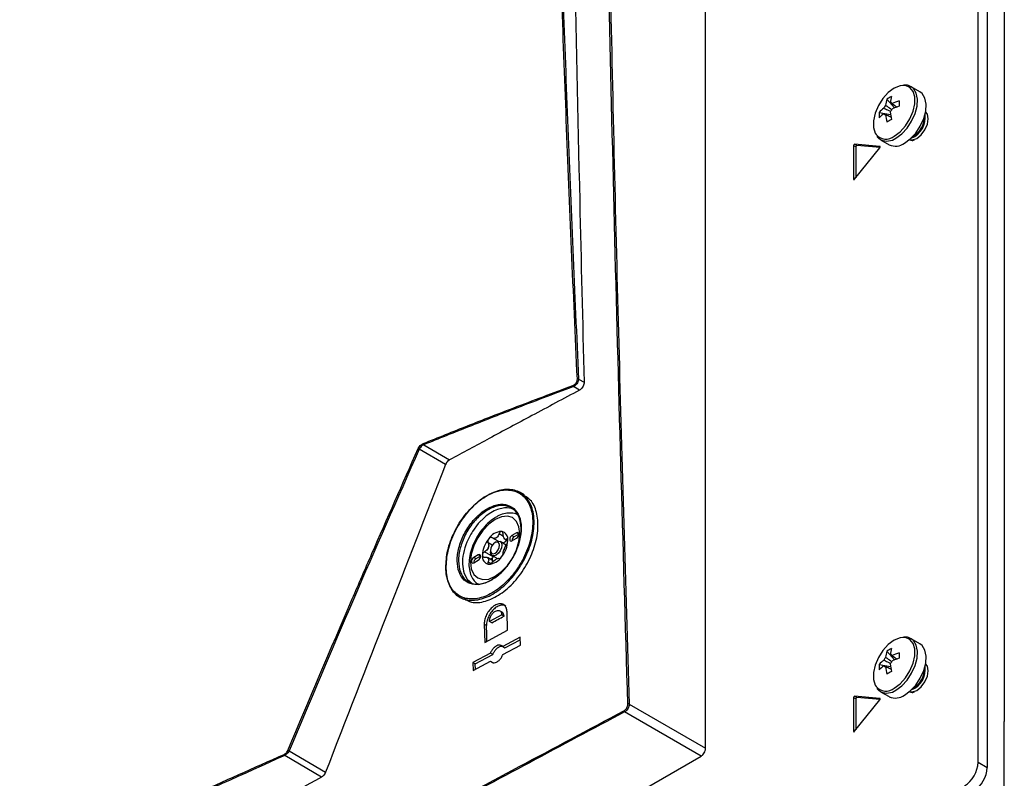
# Model space of a CAD drawing. Header units: millimetres. Extents: x 155400 to 158106, y 111257 to 114783.
# Tile 54 of 152: x 157693 to 157846, y 111635 to 111753. Entities that reach past the tile are written whole.
import ezdxf

# ---------------------------------------------------------------- set-up
doc = ezdxf.new("R2010")
doc.units = ezdxf.units.MM

msp = doc.modelspace()

# ---------------------------------------------------------------- linework, layer by layer
at = {"color": 7, "linetype": 'Continuous', "lineweight": 25}
for p, q in [((157845.95, 112338.02), (157845.95, 111643.75)), ((157841.88, 111637.42), (157841.88, 112005.68)), ((157843.3, 112004.87), (157843.3, 111636.61)), ((157799.55, 111639.59), (157799.55, 111780.32)), ((157832.82, 111741.57), (157831.47, 111742.35)), ((157827.69, 111740.41), (157828.88, 111739.04)), ((157826.51, 111738.36), (157828.29, 111738.02)), ((157827.24, 111738.15), (157827.43, 111738.06)), ((157822.53, 111733.21), (157822.53, 111727.98)), ((157822.88, 111733.01), (157822.53, 111733.21)), ((157826.61, 111733.06), (157822.69, 111733.41)), ((157823.04, 111733.21), (157822.69, 111733.41)), ((157822.88, 111733.01), (157822.88, 111728.21)), ((157826.64, 111732.89), (157823.04, 111733.21)), ((157826.65, 111733.04), (157826.61, 111733.06)), ((157826.72, 111734.12), (157828.07, 111733.34)), ((157826.72, 111734.12), (157826.77, 111734.09)), ((157831.74, 111734.01), (157832, 111734.08)), ((157822.69, 111727.97), (157826.61, 111732.85)), ((157822.63, 111727.92), (157822.53, 111727.98)), ((157779.81, 111696.93), (157780.67, 111696.43)), ((157779.96, 111695.21), (157779, 111695.76)), ((157759.15, 111683.65), (157755.06, 111686.05)), ((157755.77, 111686.74), (157759.77, 111684.39)), ((157771.34, 111678.95), (157770.74, 111679.3)), ((157768.28, 111676.93), (157767.21, 111676.68)), ((157768.71, 111676.94), (157768.28, 111676.93)), ((157769.38, 111676.83), (157768.71, 111676.94)), ((157769.94, 111676.54), (157769.38, 111676.83)), ((157765.23, 111675.49), (157764.22, 111674.48)), ((157764.22, 111674.48), (157763.32, 111673.26)), ((157767.3, 111671.75), (157766.39, 111672.28)), ((157768.13, 111672.51), (157767.46, 111672.89)), ((157768.58, 111671.16), (157767.64, 111671.7)), ((157768.32, 111672.09), (157768.29, 111672.12)), ((157768.36, 111672.06), (157768.82, 111671.8)), ((157768.81, 111671.97), (157768.62, 111672.08)), ((157770.17, 111673.05), (157769.46, 111672.64)), ((157769.81, 111672.44), (157769.46, 111672.64)), ((157769.46, 111671.82), (157770.17, 111672.23)), ((157770.52, 111672.84), (157769.81, 111672.44)), ((157770.52, 111672.84), (157770.17, 111673.05)), ((157766.41, 111671.12), (157765.76, 111671.49)), ((157766.14, 111670.31), (157766.14, 111670.11)), ((157767.02, 111671.64), (157766.84, 111671.54)), ((157764.23, 111669.62), (157763.52, 111669.21)), ((157763.87, 111669.01), (157763.52, 111669.21)), ((157763.52, 111668.39), (157764.23, 111668.8)), ((157764.58, 111669.42), (157763.87, 111669.01)), ((157764.58, 111669.42), (157764.23, 111669.62)), ((157766.56, 111669.34), (157765.22, 111670.12)), ((157766.59, 111668.65), (157765.64, 111669.2)), ((157766.39, 111669.54), (157767.22, 111669.06)), ((157766.56, 111669.34), (157766.62, 111669.41)), ((157766.17, 111668.28), (157765.76, 111668.51)), ((157762.02, 111666.76), (157762.48, 111665.84)), ((157762.48, 111665.84), (157763.32, 111665.13)), ((157764, 111665.24), (157764.06, 111665.13)), ((157761.33, 111663.08), (157761.93, 111662.73)), ((157767.88, 111660.32), (157765.98, 111659.3)), ((157767.94, 111660.73), (157767.54, 111660.96)), ((157767.88, 111660.32), (157768.24, 111660.12)), ((157768.79, 111657.94), (157768.71, 111660.76)), ((157765.16, 111658.85), (157765.24, 111656.03)), ((157765.51, 111658.65), (157765.16, 111658.85)), ((157765.24, 111656.03), (157768.79, 111657.94)), ((157766.34, 111659.09), (157765.98, 111659.3)), ((157770.73, 111656.84), (157768.02, 111655.38)), ((157768.37, 111655.18), (157770.74, 111656.45)), ((157770.77, 111655.6), (157770.73, 111656.84)), ((157832.82, 111655.83), (157831.47, 111656.61)), ((157768.02, 111655.38), (157768.37, 111655.18)), ((157768.06, 111654.14), (157770.77, 111655.6)), ((157766.12, 111654.36), (157763.41, 111652.9)), ((157763.77, 111652.7), (157766.47, 111654.16)), ((157766.47, 111654.16), (157766.12, 111654.36)), ((157827.69, 111654.67), (157828.88, 111653.31)), ((157763.41, 111652.9), (157763.45, 111651.66)), ((157763.77, 111652.7), (157763.41, 111652.9)), ((157763.45, 111651.66), (157766.15, 111653.12)), ((157763.79, 111651.84), (157763.77, 111652.7)), ((157766.15, 111653.12), (157766.51, 111652.91)), ((157826.51, 111652.62), (157828.29, 111652.28)), ((157827.24, 111652.41), (157827.43, 111652.32)), ((157822.53, 111647.48), (157822.53, 111642.24)), ((157822.88, 111647.27), (157822.53, 111647.48)), ((157826.61, 111647.32), (157822.69, 111647.68)), ((157823.04, 111647.47), (157822.69, 111647.68)), ((157822.88, 111647.27), (157822.88, 111642.47)), ((157826.64, 111647.15), (157823.04, 111647.47)), ((157826.65, 111647.3), (157826.61, 111647.32)), ((157826.72, 111648.38), (157828.07, 111647.61)), ((157826.72, 111648.38), (157826.77, 111648.36)), ((157831.74, 111648.27), (157832, 111648.35)), ((157787.67, 111646.45), (157799.55, 111639.59)), ((157822.69, 111642.23), (157826.61, 111647.11)), ((157798.84, 111638.37), (157786.96, 111645.23)), ((157845.95, 111632.53), (157845.95, 111643.75)), ((157822.63, 111642.18), (157822.53, 111642.24)), ((157566.91, 111504.47), (157798.84, 111638.37)), ((157739.89, 111635.12), (157734.17, 111638.47)), ((157734.83, 111639.19), (157740.5, 111635.86)), ((157841.88, 111637.42), (157843.3, 111636.61))]:
    msp.add_line(p, q, dxfattribs=at)
at = {"color": 7, "linetype": 'Continuous', "lineweight": 25, "flags": 128}
for points in [[(157830.18, 111742.54), (157829.75, 111742.48), (157828.84, 111742.11), (157827.93, 111741.43), (157827.1, 111740.51), (157826.4, 111739.42), (157825.91, 111738.24), (157825.65, 111737.07), (157825.65, 111736.01), (157825.91, 111735.15), (157826.04, 111734.93)], [(157828.84, 111734.66), (157829.75, 111735.34), (157830.58, 111736.26), (157831.27, 111737.35), (157831.77, 111738.53), (157832.03, 111739.7), (157832.03, 111740.76), (157831.77, 111741.62), (157831.27, 111742.23), (157830.58, 111742.52), (157830.18, 111742.54)], [(157829.1, 111734.36), (157830.01, 111735.02), (157830.84, 111735.93), (157831.55, 111737), (157832.08, 111738.17), (157832.39, 111739.34), (157832.45, 111740.43), (157832.26, 111741.36), (157831.84, 111742.05), (157831.48, 111742.35)], [(157830.45, 111733.58), (157831.35, 111734.24), (157832.19, 111735.15), (157832.9, 111736.23), (157833.43, 111737.39), (157833.74, 111738.57), (157833.8, 111739.65), (157833.61, 111740.58), (157833.19, 111741.28), (157832.82, 111741.57)], [(157831.22, 111734.13), (157831.69, 111734.07), (157832.36, 111734.31), (157833.04, 111734.85), (157833.61, 111735.63), (157834, 111736.51), (157834.13, 111737.37), (157834, 111738.07), (157833.71, 111738.45)], [(157826.61, 111732.85), (157826.63, 111732.88), (157826.65, 111732.92), (157826.66, 111732.95), (157826.66, 111732.99), (157826.66, 111733.02), (157826.65, 111733.04), (157826.63, 111733.05), (157826.61, 111733.06)], [(157822.53, 111727.98), (157822.53, 111727.95), (157822.54, 111727.93), (157822.56, 111727.91), (157822.58, 111727.91), (157822.61, 111727.91), (157822.63, 111727.92), (157822.66, 111727.94), (157822.69, 111727.97)], [(157766.84, 111675.14), (157765.85, 111674.42), (157764.93, 111673.44), (157764.14, 111672.28), (157763.53, 111671.02), (157763.15, 111669.73), (157763.02, 111668.51), (157763.15, 111667.45), (157763.53, 111666.6), (157764.14, 111666.04), (157764.93, 111665.79), (157765.85, 111665.88), (157766.84, 111666.31), (157767.83, 111667.03), (157768.75, 111668), (157769.33, 111668.8)], [(157769.8, 111669.64), (157770.15, 111670.43), (157770.54, 111671.71), (157770.67, 111672.93), (157770.54, 111674), (157770.15, 111674.84), (157769.55, 111675.41), (157768.75, 111675.65), (157767.83, 111675.56), (157766.84, 111675.14)], [(157767.02, 111671.64), (157767.36, 111671.76), (157767.64, 111671.7), (157767.84, 111671.48), (157767.9, 111671.13), (157767.84, 111670.7), (157767.64, 111670.26), (157767.36, 111669.87), (157767.02, 111669.6), (157766.68, 111669.48), (157766.39, 111669.54), (157766.2, 111669.76), (157766.14, 111670.11), (157766.14, 111670.11)], [(157769.46, 111672.64), (157769.32, 111672.53), (157769.21, 111672.38), (157769.13, 111672.2), (157769.11, 111672.03), (157769.13, 111671.89), (157769.21, 111671.8), (157769.32, 111671.78), (157769.46, 111671.82)], [(157770.17, 111672.23), (157770.3, 111672.34), (157770.42, 111672.5), (157770.49, 111672.67), (157770.52, 111672.84), (157770.49, 111672.99), (157770.42, 111673.07), (157770.3, 111673.1), (157770.17, 111673.05)], [(157766.84, 111671.54), (157766.57, 111671.32), (157766.34, 111671.01), (157766.19, 111670.66), (157766.14, 111670.31), (157766.19, 111670.03), (157766.34, 111669.86), (157766.57, 111669.81), (157766.84, 111669.91), (157767.11, 111670.12), (157767.34, 111670.43), (157767.5, 111670.79), (157767.55, 111671.13), (157767.5, 111671.41), (157767.34, 111671.59), (157767.11, 111671.63), (157766.84, 111671.54)], [(157763.52, 111669.21), (157763.38, 111669.1), (157763.27, 111668.95), (157763.19, 111668.77), (157763.17, 111668.6), (157763.19, 111668.46), (157763.27, 111668.37), (157763.38, 111668.35), (157763.52, 111668.39)], [(157764.23, 111668.8), (157764.36, 111668.91), (157764.48, 111669.07), (157764.55, 111669.24), (157764.58, 111669.42), (157764.55, 111669.56), (157764.48, 111669.64), (157764.36, 111669.67), (157764.23, 111669.62)], [(157765.58, 111656.22), (157765.55, 111657.24), (157765.51, 111658.65)], [(157830.18, 111656.8), (157829.75, 111656.74), (157828.84, 111656.37), (157827.93, 111655.69), (157827.1, 111654.77), (157826.4, 111653.68), (157825.91, 111652.5), (157825.65, 111651.34), (157825.65, 111650.28), (157825.91, 111649.41), (157826.04, 111649.19)], [(157828.84, 111648.93), (157829.75, 111649.6), (157830.58, 111650.52), (157831.27, 111651.62), (157831.77, 111652.79), (157832.03, 111653.96), (157832.03, 111655.02), (157831.77, 111655.89), (157831.27, 111656.49), (157830.58, 111656.78), (157830.18, 111656.8)], [(157829.1, 111648.62), (157830.01, 111649.29), (157830.84, 111650.19), (157831.55, 111651.27), (157832.08, 111652.43), (157832.39, 111653.61), (157832.45, 111654.7), (157832.26, 111655.62), (157831.84, 111656.32), (157831.48, 111656.61)], [(157830.45, 111647.84), (157831.35, 111648.51), (157832.19, 111649.41), (157832.9, 111650.49), (157833.43, 111651.66), (157833.74, 111652.83), (157833.8, 111653.92), (157833.61, 111654.84), (157833.19, 111655.54), (157832.82, 111655.83)], [(157831.22, 111648.39), (157831.69, 111648.34), (157832.36, 111648.57), (157833.04, 111649.12), (157833.61, 111649.89), (157834, 111650.77), (157834.13, 111651.63), (157834, 111652.34), (157833.71, 111652.71)], [(157826.61, 111647.11), (157826.63, 111647.14), (157826.65, 111647.18), (157826.66, 111647.22), (157826.66, 111647.25), (157826.66, 111647.28), (157826.65, 111647.3), (157826.63, 111647.32), (157826.61, 111647.32)], [(157822.53, 111642.24), (157822.53, 111642.22), (157822.54, 111642.19), (157822.56, 111642.18), (157822.58, 111642.17), (157822.61, 111642.17), (157822.63, 111642.18), (157822.66, 111642.2), (157822.69, 111642.23)]]:
    msp.add_lwpolyline(points, dxfattribs=at)
at = {"color": 7, "linetype": 'Continuous', "lineweight": 25}
for centre, radius, start, end in [((157830.82, 111735.85), 5.53, 115.637, 124.3576), ((157833.7, 111739.34), 5.48, 164.1794, 174.2752), ((157830.44, 111734.54), 5.48, 125.7222, 135.8186), ((157828.89, 111738.35), 1.77, 141.1423, 158.8577), ((157832.97, 111738.92), 5.48, 164.1794, 174.2752), ((157828.22, 111739.53), 0.36, 34.0284, 85.9608), ((157832.58, 111730.84), 9.77, 107.6977, 114.5644), ((157832.58, 111730), 9.77, 107.6977, 114.5644), ((157846.1, 111739.73), 16.5, 178.5397, 181.4603), ((157832.03, 111737.94), 5.53, 175.64, 184.36), ((157830.44, 111733.7), 5.48, 125.7222, 135.8186), ((157827.54, 111738.35), 0.36, 214.0284, 265.9608), ((157837.24, 111738.92), 9.77, 185.433, 192.3), ((157826.86, 111739.53), 1.77, 321.1423, 338.8577), ((157837.97, 111739.34), 9.77, 185.433, 192.3), ((157830.28, 111737.55), 3.4, 290.9416, 9.2835), ((157829.96, 111737.74), 3.6, 298.856, 1.1494), ((157836.31, 111722.76), 16.5, 118.5372, 121.4574), ((157827.57, 111736.18), 1.98, 219.2463, 309.8877), ((157822.72, 111733.22), 0.198, 101.219, 181.1919), ((157823.08, 111733.01), 0.198, 101.219, 181.1919), ((157827.7, 111736.29), 2.39, 247.1428, 305.7669), ((157829.06, 111735.49), 2.37, 245.381, 305.9294), ((157779.71, 111696.7), 0.247, 66.7163, 110.9495), ((157779.21, 111695.96), 0.29, 182.49, 223.6524), ((157754.75, 111685.55), 0.589, 57.8181, 76.4462), ((157755.96, 111686.94), 0.276, 182.8119, 226.1782), ((157767.99, 111670.72), 2.56, 93.4295, 146.5651), ((157767.61, 111672.06), 1.23, 350.7481, 79.4532), ((157769.16, 111669.38), 4.3, 140.2279, 177.3607), ((157767.98, 111670.62), 1.91, 117.8394, 122.1552), ((157766.52, 111673.14), 1, 295.8812, 304.1134), ((157764.53, 111672.06), 4.3, 320.2279, 357.3607), ((157767.69, 111672.58), 1.17, 287.433, 324.1262), ((157767.59, 111671.7), 0.818, 31.297, 38.9043), ((157768.61, 111672.41), 0.43, 207.8531, 222.3482), ((157770.2, 111671.8), 0.743, 121.6059, 178.3994), ((157768.84, 111669.54), 3.28, 157.2886, 160.3001), ((157764.17, 111671.35), 1.72, 335.9222, 341.6664), ((157765.2, 111671.7), 3.28, 337.2886, 340.3001), ((157769.86, 111669.89), 1.72, 155.9222, 161.6664), ((157764.26, 111668.37), 0.743, 121.6059, 178.3994), ((157766.08, 111669.38), 1.23, 170.7481, 259.4532), ((157766.44, 111669.54), 0.818, 211.297, 218.9043), ((157765.43, 111668.83), 0.43, 27.8531, 42.3482), ((157765.7, 111670.72), 2.56, 273.4295, 326.5651), ((157769.1, 111668.83), 2.71, 172.4861, 181.3991), ((157767.11, 111668.73), 0.828, 131.8424, 146.6523), ((157766.06, 111670.62), 1.91, 297.8394, 302.1552), ((157767.52, 111668.1), 1, 115.8812, 124.1134), ((157830.82, 111650.11), 5.53, 115.637, 124.3576), ((157833.7, 111653.6), 5.48, 164.1794, 174.2752), ((157828.89, 111652.61), 1.77, 141.1423, 158.8577), ((157832.97, 111653.18), 5.48, 164.1794, 174.2752), ((157828.22, 111653.79), 0.36, 34.0284, 85.9608), ((157832.58, 111645.11), 9.77, 107.6977, 114.5644), ((157832.58, 111644.27), 9.77, 107.6977, 114.5644), ((157846.1, 111653.99), 16.5, 178.5397, 181.4603), ((157832.03, 111652.2), 5.53, 175.64, 184.36), ((157830.44, 111648.8), 5.48, 125.7222, 135.8186), ((157830.44, 111647.96), 5.48, 125.7222, 135.8186), ((157827.54, 111652.61), 0.36, 214.0284, 265.9608), ((157837.24, 111653.18), 9.77, 185.433, 192.3), ((157826.86, 111653.79), 1.77, 321.1423, 338.8577), ((157837.97, 111653.6), 9.77, 185.433, 192.3), ((157830.28, 111651.82), 3.4, 290.9416, 9.2835), ((157829.96, 111652), 3.6, 298.856, 1.1494), ((157836.31, 111637.02), 16.5, 118.5372, 121.4574), ((157827.57, 111650.45), 1.98, 219.2463, 309.8877), ((157822.72, 111647.48), 0.198, 101.219, 181.1919), ((157823.08, 111647.28), 0.198, 101.219, 181.1919), ((157827.7, 111650.56), 2.39, 247.1428, 305.7669), ((157829.06, 111649.76), 2.37, 245.381, 305.9294), ((157787.57, 111646.23), 0.241, 66.6284, 116.1529), ((157787.1, 111645.42), 0.242, 183.5162, 232.9736), ((157734.34, 111638.67), 0.265, 183.406, 228.5657), ((157734.51, 111638.65), 0.623, 59.4533, 77.3007), ((157837.28, 111637.63), 4.61, 302.6055, 357.3945), ((157838.69, 111636.82), 4.61, 302.6055, 357.3945)]:
    msp.add_arc(centre, radius, start, end, dxfattribs=at)
for points, knots in [([(157787.46, 111646.44), (157786.74, 111671.32), (157785.28, 111721.07), (157783.76, 111795.38), (157783.05, 111845.9), (157782.75, 111876.28), (157782.52, 111900.37), (157782.27, 111940.76), (157782.28, 111976.44), (157782.28, 111993.85)], [0, 0, 0, 0, 0.213269, 0.426541, 0.639809, 0.649744, 0.689484, 0.848445, 1, 1, 1, 1]), ([(157782.49, 111993.85), (157782.49, 111973.16), (157782.48, 111931.76), (157782.95, 111871.75), (157783.68, 111813.91), (157784.69, 111758.25), (157785.99, 111702.44), (157787.11, 111665.11), (157787.67, 111646.45)], [0, 0, 0, 0, 0.1800912, 0.3601906, 0.5201317, 0.6800726, 0.8400363, 1, 1, 1, 1]), ([(157779.62, 111696.93), (157779.32, 111703.64), (157778.4, 111723.78), (157777.13, 111757.21), (157776.01, 111793.31), (157775.5, 111815.99), (157775.29, 111825.39)], [0, 0, 0, 0, 0.155795, 0.467388, 0.779009, 1, 1, 1, 1]), ([(157775.47, 111825.39), (157775.68, 111815.98), (157776.19, 111793.31), (157777.31, 111757.21), (157778.59, 111723.77), (157779.5, 111703.64), (157779.81, 111696.93)], [0, 0, 0, 0, 0.220991, 0.532584, 0.844205, 1, 1, 1, 1]), ([(157778.16, 111823.89), (157778.26, 111817.28), (157778.73, 111784.27), (157779.55, 111741.79), (157780.44, 111705.83), (157780.67, 111696.43)], [0, 0, 0, 0, 0.155857, 0.779292, 1, 1, 1, 1]), ([(157568.23, 111709.64), (157573.42, 111713.76), (157583.78, 111722), (157600.25, 111733.97), (157617.35, 111745.64), (157635.13, 111756.97), (157653.54, 111767.96), (157672.57, 111778.58), (157692.19, 111788.84), (157712.38, 111798.7), (157733.09, 111808.19), (157747.34, 111814.16), (157754.47, 111817.15)], [0, 0, 0, 0, 0.100003, 0.200035, 0.300159, 0.400217, 0.50023, 0.600324, 0.700383, 0.800282, 0.900117, 1, 1, 1, 1]), ([(157831.45, 111742.31), (157831.33, 111742.39), (157831, 111742.6), (157830.6, 111742.6), (157830.35, 111742.59)], [0, 0, 0, 0, 0.3960348, 1, 1, 1, 1]), ([(157828.26, 111738.49), (157828, 111738.62), (157827.66, 111738.79), (157827.32, 111738.95), (157827.24, 111738.99)], [0, 0, 0, 0, 0.76631, 1, 1, 1, 1]), ([(157827.51, 111739.46), (157827.59, 111739.41), (157827.92, 111739.2), (157828.24, 111738.97), (157828.5, 111738.8)], [0, 0, 0, 0, 0.224757, 1, 1, 1, 1]), ([(157828.52, 111739.73), (157828.58, 111739.68), (157828.85, 111739.5), (157829.11, 111739.32), (157829.3, 111739.19)], [0, 0, 0, 0, 0.25699, 1, 1, 1, 1]), ([(157828.37, 111737.58), (157828.16, 111737.68), (157827.87, 111737.82), (157827.59, 111737.96), (157827.51, 111737.99)], [0, 0, 0, 0, 0.742962, 1, 1, 1, 1]), ([(157826.17, 111734.66), (157826.22, 111734.57), (157826.38, 111734.32), (157826.64, 111734.2), (157826.8, 111734.12)], [0, 0, 0, 0, 0.349906, 1, 1, 1, 1]), ([(157831.25, 111734.1), (157831.37, 111734.05), (157831.52, 111733.99), (157831.71, 111734), (157831.74, 111734.01)], [0, 0, 0, 0, 0.807859, 1, 1, 1, 1]), ([(157778.92, 111695.94), (157778.99, 111695.97), (157779.13, 111696.04), (157779.33, 111696.21), (157779.5, 111696.43), (157779.61, 111696.69), (157779.62, 111696.85), (157779.62, 111696.93)], [0, 0, 0, 0, 0.166881, 0.378097, 0.585597, 0.792807, 1, 1, 1, 1]), ([(157779.81, 111696.93), (157779.8, 111696.83), (157779.79, 111696.64), (157779.66, 111696.34), (157779.47, 111696.07), (157779.24, 111695.87), (157779.07, 111695.79), (157779, 111695.76)], [0, 0, 0, 0, 0.207698, 0.415376, 0.622985, 0.833785, 1, 1, 1, 1]), ([(157780.67, 111696.43), (157780.66, 111696.33), (157780.65, 111696.14), (157780.53, 111695.82), (157780.35, 111695.53), (157780.15, 111695.32), (157780.01, 111695.24), (157779.96, 111695.21)], [0, 0, 0, 0, 0.214357, 0.428727, 0.642833, 0.856919, 1, 1, 1, 1]), ([(157755.68, 111686.92), (157758, 111687.85), (157762.63, 111689.72), (157770.37, 111692.73), (157775.83, 111694.78), (157778.92, 111695.94)], [0, 0, 0, 0, 0.3024448, 0.6048491, 1, 1, 1, 1]), ([(157779, 111695.76), (157775.91, 111694.6), (157770.45, 111692.55), (157762.72, 111689.53), (157758.08, 111687.67), (157755.77, 111686.74)], [0, 0, 0, 0, 0.39515, 0.697555, 1, 1, 1, 1]), ([(157779.96, 111695.21), (157777.48, 111693.89), (157772.81, 111691.4), (157766.08, 111687.79), (157761.83, 111685.5), (157759.77, 111684.39)], [0, 0, 0, 0, 0.366236, 0.693363, 1, 1, 1, 1]), ([(157734.65, 111639.26), (157737.96, 111647.11), (157742.28, 111657.32), (157749.05, 111672.93), (157752.48, 111680.69), (157754.88, 111686.13)], [0, 0, 0, 0, 0.500229, 0.650652, 1, 1, 1, 1]), ([(157755.06, 111686.05), (157751.63, 111678.28), (157744.77, 111662.73), (157738.14, 111647.04), (157734.83, 111639.19)], [0, 0, 0, 0, 0.49977, 1, 1, 1, 1]), ([(157754.88, 111686.13), (157754.94, 111686.24), (157755.06, 111686.46), (157755.35, 111686.75), (157755.57, 111686.86), (157755.68, 111686.92)], [0, 0, 0, 0, 0.323195, 0.646272, 1, 1, 1, 1]), ([(157755.77, 111686.74), (157755.66, 111686.69), (157755.47, 111686.59), (157755.22, 111686.34), (157755.11, 111686.15), (157755.06, 111686.05)], [0, 0, 0, 0, 0.354356, 0.677378, 1, 1, 1, 1]), ([(157759.77, 111684.39), (157759.69, 111684.34), (157759.52, 111684.23), (157759.3, 111683.97), (157759.2, 111683.76), (157759.15, 111683.65)], [0, 0, 0, 0, 0.328137, 0.656289, 1, 1, 1, 1]), ([(157759.15, 111683.65), (157756.1, 111675.87), (157749.85, 111659.96), (157743.66, 111644.01), (157740.5, 111635.86)], [0, 0, 0, 0, 0.4889593, 1, 1, 1, 1]), ([(157759.18, 111667.5), (157759.23, 111668.41), (157759.34, 111670.23), (157760.45, 111673.19), (157762.14, 111675.89), (157764.28, 111678.08), (157766.62, 111679.49), (157768.89, 111679.96), (157770.85, 111679.44), (157772.26, 111678), (157772.88, 111676.05), (157772.94, 111673.75), (157772.45, 111671.21), (157771.16, 111668.31), (157769.3, 111665.73), (157767.07, 111663.77), (157764.72, 111662.64), (157762.52, 111662.47), (157760.73, 111663.29), (157759.48, 111664.98), (157759.28, 111666.66), (157759.18, 111667.5)], [0, 0, 0, 0, 0.053355, 0.107011, 0.160625, 0.214227, 0.267857, 0.321541, 0.375283, 0.42906, 0.482831, 0.516543, 0.570165, 0.623789, 0.677391, 0.731002, 0.784654, 0.838362, 0.892115, 0.945888, 1, 1, 1, 1]), ([(157759.18, 111667.62), (157759.18, 111667.61), (157759.21, 111666.75), (157759.51, 111665.16), (157760.31, 111664.03), (157761.29, 111663.21), (157762.48, 111662.67), (157764.64, 111662.83), (157766.95, 111663.94), (157769.15, 111665.87), (157770.98, 111668.41), (157772.25, 111671.26), (157772.73, 111673.77), (157772.67, 111676.03), (157772.06, 111677.95), (157770.67, 111679.37), (157768.74, 111679.88), (157766.5, 111679.41), (157764.2, 111678.03), (157762.09, 111675.88), (157760.43, 111673.22), (157759.34, 111670.31), (157759.23, 111668.51), (157759.18, 111667.62)], [0, 0, 0, 0, 0.000362, 0.054097, 0.107831, 0.10789, 0.161644, 0.215353, 0.269005, 0.322616, 0.376217, 0.429839, 0.48346, 0.517172, 0.570942, 0.624719, 0.678463, 0.732147, 0.785777, 0.839379, 0.892992, 0.946647, 1, 1, 1, 1]), ([(157761.99, 111662.83), (157762.37, 111662.62), (157763.31, 111662.07), (157765.32, 111662.31), (157767.66, 111663.41), (157769.9, 111665.38), (157771.77, 111667.95), (157773.05, 111670.85), (157773.62, 111673.76), (157773.38, 111676.3), (157772.58, 111678.12), (157771.64, 111678.64), (157771.28, 111678.84)], [0, 0, 0, 0, 0.072395, 0.179935, 0.287444, 0.394862, 0.502168, 0.609387, 0.716584, 0.823838, 0.931203, 1, 1, 1, 1]), ([(157767.72, 111666.83), (157767.19, 111666.39), (157766.12, 111665.51), (157764.43, 111664.94), (157762.91, 111665.05), (157761.73, 111665.87), (157761.03, 111667.3), (157760.88, 111669.17), (157761.29, 111671.27), (157762.23, 111673.37), (157763.58, 111675.23), (157765.21, 111676.65), (157766.9, 111677.45), (157768.52, 111677.59), (157769.33, 111677.09), (157769.73, 111676.84)], [0, 0, 0, 0, 0.075645, 0.152715, 0.229899, 0.306913, 0.383995, 0.460852, 0.537804, 0.614638, 0.691627, 0.768631, 0.845749, 0.922874, 1, 1, 1, 1]), ([(157769.75, 111676.66), (157769.75, 111676.66), (157769.4, 111676.96), (157768.55, 111677.36), (157766.99, 111677.26), (157765.32, 111676.47), (157763.73, 111675.09), (157762.41, 111673.27), (157761.49, 111671.21), (157761.09, 111669.15), (157761.24, 111667.33), (157761.93, 111665.93), (157763.08, 111665.13), (157764.57, 111665.02), (157766.21, 111665.59), (157767.29, 111666.39), (157767.79, 111666.86), (157767.79, 111666.86)], [0, 0, 0, 0, 0.0000021, 0.0771272, 0.1542536, 0.2313701, 0.3083737, 0.3853594, 0.4621936, 0.5391437, 0.6160025, 0.6930851, 0.7701023, 0.8472866, 0.9243572, 0.9999979, 1, 1, 1, 1]), ([(157767.21, 111676.68), (157766.87, 111676.53), (157766.2, 111676.25), (157765.55, 111675.73), (157765.23, 111675.49)], [0, 0, 0, 0, 0.516635, 1, 1, 1, 1]), ([(157769.73, 111676.84), (157770.05, 111676.47), (157770.69, 111675.72), (157770.99, 111673.92), (157770.74, 111671.87), (157769.94, 111669.74), (157768.86, 111668.01), (157768.04, 111667.15), (157767.72, 111666.83)], [0, 0, 0, 0, 0.178027, 0.356059, 0.53394, 0.71181, 0.889404, 1, 1, 1, 1]), ([(157767.79, 111666.86), (157767.79, 111666.86), (157768.1, 111667.16), (157768.9, 111668.03), (157769.97, 111669.71), (157770.74, 111671.79), (157770.98, 111673.81), (157770.67, 111675.53), (157770.1, 111676.36), (157769.75, 111676.66), (157769.75, 111676.66)], [0, 0, 0, 0, 0.000005, 0.11059, 0.288177, 0.466046, 0.643932, 0.821967, 0.999995, 1, 1, 1, 1]), ([(157767.01, 111675.5), (157766.82, 111675.39), (157766.3, 111675.06), (157765.46, 111674.33), (157764.57, 111673.28), (157763.82, 111672.08), (157763.25, 111670.8), (157762.88, 111669.5), (157762.74, 111668.23), (157762.85, 111667.09), (157763.19, 111666.15), (157763.69, 111665.42), (157764.15, 111665.14), (157764.36, 111665.02)], [0, 0, 0, 0, 0.0531529, 0.1524734, 0.2515121, 0.3503024, 0.4491686, 0.5484416, 0.6485556, 0.7498655, 0.8413016, 0.9284418, 1, 1, 1, 1]), ([(157770.28, 111675.89), (157770.27, 111675.89), (157770.02, 111676.07), (157769.37, 111676.15), (157768.43, 111676.11), (157767.62, 111675.84), (157767.15, 111675.58), (157767.01, 111675.5)], [0, 0, 0, 0, 0.0077671, 0.291115, 0.5743773, 0.8701045, 1, 1, 1, 1]), ([(157763.32, 111673.26), (157763.01, 111672.71), (157762.38, 111671.61), (157761.87, 111669.85), (157761.69, 111668.15), (157761.91, 111667.22), (157762.02, 111666.76)], [0, 0, 0, 0, 0.247528, 0.500008, 0.749848, 1, 1, 1, 1]), ([(157767.83, 111673.27), (157767.83, 111673.27), (157767.79, 111673.28), (157767.71, 111673.25), (157767.6, 111673.17), (157767.51, 111673.05), (157767.47, 111672.94), (157767.46, 111672.89)], [0, 0, 0, 0, 0.037508, 0.282659, 0.528352, 0.778932, 1, 1, 1, 1]), ([(157768.09, 111672.84), (157768.08, 111672.9), (157768.07, 111673.02), (157768.01, 111673.16), (157767.93, 111673.25), (157767.86, 111673.27), (157767.83, 111673.27)], [0, 0, 0, 0, 0.264884, 0.530072, 0.787641, 1, 1, 1, 1]), ([(157765.85, 111672.13), (157765.85, 111672.12), (157765.81, 111672.07), (157765.75, 111671.96), (157765.7, 111671.79), (157765.7, 111671.63), (157765.74, 111671.54), (157765.76, 111671.49)], [0, 0, 0, 0, 0.0375077, 0.2826592, 0.5283524, 0.7789318, 1, 1, 1, 1]), ([(157766.39, 111672.28), (157766.34, 111672.3), (157766.25, 111672.34), (157766.1, 111672.32), (157765.96, 111672.25), (157765.89, 111672.17), (157765.85, 111672.13)], [0, 0, 0, 0, 0.264884, 0.530072, 0.787641, 1, 1, 1, 1]), ([(157766.96, 111672.24), (157766.87, 111672.21), (157766.7, 111672.16), (157766.5, 111672.22), (157766.41, 111672.27), (157766.39, 111672.28)], [0, 0, 0, 0, 0.44653, 0.891935, 1, 1, 1, 1]), ([(157767.46, 111672.89), (157767.41, 111672.78), (157767.34, 111672.57), (157767.19, 111672.39), (157767.1, 111672.32), (157767.08, 111672.31)], [0, 0, 0, 0, 0.471277, 0.910046, 1, 1, 1, 1]), ([(157768.23, 111672.21), (157768.2, 111672.29), (157768.13, 111672.44), (157768.09, 111672.68), (157768.09, 111672.81), (157768.09, 111672.84)], [0, 0, 0, 0, 0.44653, 0.891935, 1, 1, 1, 1]), ([(157768.62, 111672.08), (157768.57, 111672.05), (157768.48, 111672), (157768.4, 111672.05), (157768.37, 111672.07)], [0, 0, 0, 0, 0.629107, 1, 1, 1, 1]), ([(157768.82, 111671.86), (157768.82, 111671.87), (157768.82, 111671.93), (157768.81, 111672.01), (157768.76, 111672.09), (157768.7, 111672.11), (157768.64, 111672.09), (157768.62, 111672.08)], [0, 0, 0, 0, 0.037508, 0.282659, 0.528352, 0.778932, 1, 1, 1, 1]), ([(157768.62, 111671.24), (157768.65, 111671.28), (157768.71, 111671.38), (157768.77, 111671.56), (157768.82, 111671.73), (157768.82, 111671.82), (157768.82, 111671.86)], [0, 0, 0, 0, 0.264884, 0.530072, 0.787641, 1, 1, 1, 1]), ([(157765.75, 111670.65), (157765.69, 111670.55), (157765.57, 111670.36), (157765.36, 111670.2), (157765.24, 111670.13), (157765.22, 111670.12)], [0, 0, 0, 0, 0.44653, 0.891935, 1, 1, 1, 1]), ([(157765.76, 111671.49), (157765.79, 111671.39), (157765.86, 111671.2), (157765.85, 111670.96), (157765.81, 111670.83), (157765.81, 111670.81)], [0, 0, 0, 0, 0.4712768, 0.9100458, 1, 1, 1, 1]), ([(157768.09, 111669.86), (157768.09, 111669.93), (157768.11, 111670.07), (157768.18, 111670.29), (157768.22, 111670.41), (157768.23, 111670.43)], [0, 0, 0, 0, 0.471277, 0.910046, 1, 1, 1, 1]), ([(157768.29, 111670.59), (157768.34, 111670.69), (157768.43, 111670.9), (157768.54, 111671.12), (157768.61, 111671.22), (157768.62, 111671.24)], [0, 0, 0, 0, 0.44653, 0.891935, 1, 1, 1, 1]), ([(157765.22, 111670.12), (157765.17, 111670.08), (157765.07, 111670.01), (157764.95, 111669.87), (157764.87, 111669.71), (157764.87, 111669.62), (157764.86, 111669.58)], [0, 0, 0, 0, 0.264884, 0.530072, 0.787641, 1, 1, 1, 1]), ([(157764.86, 111669.58), (157764.86, 111669.57), (157764.86, 111669.52), (157764.89, 111669.42), (157764.97, 111669.33), (157765.08, 111669.27), (157765.18, 111669.27), (157765.22, 111669.27)], [0, 0, 0, 0, 0.037508, 0.282659, 0.528352, 0.778932, 1, 1, 1, 1]), ([(157765.22, 111669.27), (157765.32, 111669.27), (157765.51, 111669.27), (157765.68, 111669.19), (157765.74, 111669.13), (157765.75, 111669.12)], [0, 0, 0, 0, 0.471277, 0.910046, 1, 1, 1, 1]), ([(157765.81, 111669.03), (157765.83, 111668.96), (157765.87, 111668.83), (157765.82, 111668.64), (157765.77, 111668.53), (157765.76, 111668.51)], [0, 0, 0, 0, 0.44653, 0.891935, 1, 1, 1, 1]), ([(157766.22, 111668.87), (157766.22, 111668.89), (157766.23, 111668.96), (157766.3, 111669.08), (157766.38, 111669.15), (157766.42, 111669.18)], [0, 0, 0, 0, 0.21855, 0.617531, 1, 1, 1, 1]), ([(157766.39, 111668.46), (157766.47, 111668.54), (157766.64, 111668.71), (157766.84, 111668.85), (157766.94, 111668.92), (157766.96, 111668.93)], [0, 0, 0, 0, 0.471277, 0.910046, 1, 1, 1, 1]), ([(157767.08, 111669), (157767.15, 111669.03), (157767.3, 111669.1), (157767.41, 111669.1), (157767.45, 111669.08), (157767.46, 111669.07)], [0, 0, 0, 0, 0.4465305, 0.891935, 1, 1, 1, 1]), ([(157767.46, 111669.07), (157767.48, 111669.07), (157767.52, 111669.06), (157767.62, 111669.11), (157767.73, 111669.2), (157767.8, 111669.28), (157767.83, 111669.31)], [0, 0, 0, 0, 0.264884, 0.530072, 0.787641, 1, 1, 1, 1]), ([(157767.83, 111669.31), (157767.84, 111669.32), (157767.88, 111669.37), (157767.95, 111669.48), (157768.03, 111669.63), (157768.08, 111669.76), (157768.08, 111669.83), (157768.09, 111669.86)], [0, 0, 0, 0, 0.0375077, 0.2826592, 0.5283524, 0.7789318, 1, 1, 1, 1]), ([(157765.76, 111668.51), (157765.74, 111668.47), (157765.7, 111668.38), (157765.71, 111668.26), (157765.76, 111668.19), (157765.82, 111668.18), (157765.85, 111668.17)], [0, 0, 0, 0, 0.264884, 0.530072, 0.787641, 1, 1, 1, 1]), ([(157765.85, 111668.17), (157765.86, 111668.17), (157765.9, 111668.17), (157765.99, 111668.18), (157766.13, 111668.25), (157766.27, 111668.34), (157766.35, 111668.42), (157766.39, 111668.46)], [0, 0, 0, 0, 0.037508, 0.282659, 0.528352, 0.778932, 1, 1, 1, 1]), ([(157768.71, 111660.76), (157768.68, 111660.98), (157768.63, 111661.41), (157768.31, 111661.85), (157767.84, 111662.07), (157767.27, 111662.02), (157766.66, 111661.73), (157766.09, 111661.22), (157765.6, 111660.56), (157765.27, 111659.81), (157765.16, 111659.23), (157765.16, 111658.93), (157765.16, 111658.85)], [0, 0, 0, 0, 0.107447, 0.214891, 0.322408, 0.429965, 0.537478, 0.644887, 0.752175, 0.859381, 0.966578, 1, 1, 1, 1]), ([(157768.49, 111661.68), (157768.39, 111661.73), (157768.14, 111661.87), (157767.62, 111661.81), (157767.02, 111661.53), (157766.44, 111661.02), (157765.96, 111660.35), (157765.63, 111659.6), (157765.51, 111659.02), (157765.51, 111658.72), (157765.51, 111658.65)], [0, 0, 0, 0, 0.096548, 0.239956, 0.383307, 0.526518, 0.669568, 0.812508, 0.955437, 1, 1, 1, 1]), ([(157765.98, 111659.3), (157765.98, 111659.37), (157765.99, 111659.52), (157766.06, 111659.83), (157766.22, 111660.22), (157766.47, 111660.56), (157766.71, 111660.77), (157766.94, 111660.92), (157767.18, 111661), (157767.41, 111661.01), (157767.59, 111660.95), (157767.73, 111660.82), (157767.85, 111660.63), (157767.87, 111660.44), (157767.88, 111660.32)], [0, 0, 0, 0, 0.065017, 0.128466, 0.250119, 0.371008, 0.434537, 0.499944, 0.602383, 0.670611, 0.750043, 0.825972, 0.893012, 1, 1, 1, 1]), ([(157766.34, 111659.09), (157766.65, 111659.26), (157767.29, 111659.61), (157767.92, 111659.95), (157768.24, 111660.12)], [0, 0, 0, 0, 0.5, 1, 1, 1, 1]), ([(157768.24, 111660.12), (157768.22, 111660.23), (157768.19, 111660.46), (157768.07, 111660.66), (157767.96, 111660.7), (157767.93, 111660.72)], [0, 0, 0, 0, 0.429794, 0.859575, 1, 1, 1, 1]), ([(157831.45, 111656.58), (157831.33, 111656.66), (157831, 111656.87), (157830.6, 111656.86), (157830.35, 111656.86)], [0, 0, 0, 0, 0.3960348, 1, 1, 1, 1]), ([(157768.02, 111655.38), (157767.95, 111655.46), (157767.79, 111655.61), (157767.46, 111655.65), (157767.09, 111655.54), (157766.72, 111655.28), (157766.39, 111654.91), (157766.2, 111654.58), (157766.13, 111654.39), (157766.12, 111654.36)], [0, 0, 0, 0, 0.161326, 0.322652, 0.483964, 0.64515, 0.806153, 0.966997, 1, 1, 1, 1]), ([(157768.01, 111655.39), (157767.95, 111655.41), (157767.77, 111655.45), (157767.44, 111655.33), (157767.07, 111655.08), (157766.74, 111654.7), (157766.56, 111654.37), (157766.49, 111654.19), (157766.47, 111654.16)], [0, 0, 0, 0, 0.130782, 0.337789, 0.544634, 0.751243, 0.957649, 1, 1, 1, 1]), ([(157766.15, 111653.12), (157766.23, 111653.04), (157766.38, 111652.89), (157766.72, 111652.85), (157767.08, 111652.96), (157767.46, 111653.22), (157767.78, 111653.59), (157767.97, 111653.92), (157768.04, 111654.11), (157768.06, 111654.14)], [0, 0, 0, 0, 0.161323, 0.322646, 0.483956, 0.645143, 0.80615, 0.966998, 1, 1, 1, 1]), ([(157827.51, 111653.73), (157827.59, 111653.68), (157827.92, 111653.46), (157828.24, 111653.24), (157828.5, 111653.07)], [0, 0, 0, 0, 0.224757, 1, 1, 1, 1]), ([(157828.52, 111653.99), (157828.58, 111653.94), (157828.85, 111653.77), (157829.11, 111653.59), (157829.3, 111653.45)], [0, 0, 0, 0, 0.25699, 1, 1, 1, 1]), ([(157828.26, 111652.75), (157828, 111652.88), (157827.66, 111653.05), (157827.32, 111653.22), (157827.24, 111653.25)], [0, 0, 0, 0, 0.76631, 1, 1, 1, 1]), ([(157828.37, 111651.84), (157828.16, 111651.94), (157827.87, 111652.08), (157827.59, 111652.22), (157827.51, 111652.26)], [0, 0, 0, 0, 0.742962, 1, 1, 1, 1]), ([(157826.17, 111648.92), (157826.22, 111648.83), (157826.38, 111648.58), (157826.64, 111648.46), (157826.8, 111648.38)], [0, 0, 0, 0, 0.349906, 1, 1, 1, 1]), ([(157831.25, 111648.36), (157831.37, 111648.31), (157831.52, 111648.25), (157831.71, 111648.27), (157831.74, 111648.27)], [0, 0, 0, 0, 0.807859, 1, 1, 1, 1]), ([(157786.86, 111645.41), (157786.93, 111645.45), (157787.07, 111645.54), (157787.25, 111645.76), (157787.39, 111646.01), (157787.46, 111646.25), (157787.46, 111646.39), (157787.46, 111646.44)], [0, 0, 0, 0, 0.214557, 0.429158, 0.642723, 0.855737, 1, 1, 1, 1]), ([(157787.67, 111646.45), (157787.66, 111646.38), (157787.66, 111646.22), (157787.58, 111645.95), (157787.42, 111645.65), (157787.2, 111645.39), (157787.04, 111645.28), (157786.96, 111645.23)], [0, 0, 0, 0, 0.144207, 0.357252, 0.570904, 0.785542, 1, 1, 1, 1]), ([(157556.1, 111512.19), (157565.44, 111518.04), (157584.13, 111529.75), (157612.55, 111547.07), (157641.28, 111564.2), (157677.67, 111585.42), (157715.34, 111606.72), (157754.29, 111628.08), (157776, 111639.63), (157786.86, 111645.41)], [0, 0, 0, 0, 0.126423, 0.252847, 0.37927, 0.505693, 0.728084, 0.864042, 1, 1, 1, 1]), ([(157786.96, 111645.23), (157777.09, 111639.98), (157757.35, 111629.49), (157728.1, 111613.5), (157699.11, 111597.33), (157670.2, 111580.83), (157641.38, 111564.03), (157612.66, 111546.89), (157584.23, 111529.58), (157565.55, 111517.87), (157556.21, 111512.02)], [0, 0, 0, 0, 0.12355, 0.247101, 0.370704, 0.494308, 0.620724, 0.747154, 0.87357, 1, 1, 1, 1]), ([(157798.84, 111638.37), (157798.89, 111638.4), (157798.98, 111638.46), (157799.16, 111638.63), (157799.35, 111638.89), (157799.48, 111639.18), (157799.54, 111639.42), (157799.54, 111639.53), (157799.55, 111639.59)], [0, 0, 0, 0, 0.1304646, 0.257458, 0.4999999, 0.7425315, 0.8695276, 1, 1, 1, 1]), ([(157593.44, 111557.46), (157598.59, 111561.29), (157608.91, 111568.96), (157625.22, 111580.05), (157642.11, 111590.83), (157653.96, 111597.89), (157660.77, 111601.81), (157664.47, 111603.92), (157673.7, 111609.1), (157688.23, 111616.87), (157704.68, 111625.12), (157719.97, 111632.37), (157729.38, 111636.56), (157734.08, 111638.65)], [0, 0, 0, 0, 0.126067, 0.252205, 0.378345, 0.504414, 0.508137, 0.523031, 0.58261, 0.701837, 0.821064, 0.910532, 1, 1, 1, 1]), ([(157734.17, 111638.47), (157727.69, 111635.57), (157714.72, 111629.76), (157695.9, 111620.56), (157677.55, 111611.01), (157659.65, 111601.04), (157642.25, 111590.68), (157625.38, 111579.91), (157609.06, 111568.82), (157598.72, 111561.14), (157593.55, 111557.3)], [0, 0, 0, 0, 0.123626, 0.247252, 0.371417, 0.495583, 0.621405, 0.747227, 0.873614, 1, 1, 1, 1]), ([(157734.08, 111638.65), (157734.16, 111638.7), (157734.32, 111638.79), (157734.52, 111639), (157734.6, 111639.17), (157734.65, 111639.26)], [0, 0, 0, 0, 0.3517694, 0.6758554, 1, 1, 1, 1]), ([(157734.83, 111639.19), (157734.78, 111639.09), (157734.68, 111638.89), (157734.44, 111638.63), (157734.26, 111638.53), (157734.17, 111638.47)], [0, 0, 0, 0, 0.324484, 0.64862, 1, 1, 1, 1]), ([(157739.89, 111635.12), (157730.02, 111629.67), (157710.27, 111618.78), (157676.85, 111599.85), (157639.67, 111578.3), (157612.67, 111562.02), (157599.17, 111553.88)], [0, 0, 0, 0, 0.205898, 0.411818, 0.705876, 1, 1, 1, 1]), ([(157740.5, 111635.86), (157740.45, 111635.76), (157740.36, 111635.55), (157740.14, 111635.29), (157739.98, 111635.17), (157739.89, 111635.12)], [0, 0, 0, 0, 0.327848, 0.655701, 1, 1, 1, 1])]:
    msp.add_open_spline(points, degree=3, knots=knots, dxfattribs=at)
for points in [[(157769.73, 111676.84), (157769.72, 111676.83), (157769.7, 111676.79), (157769.7, 111676.74), (157769.71, 111676.69), (157769.74, 111676.67), (157769.75, 111676.66)], [(157767.72, 111666.83), (157767.72, 111666.83), (157767.71, 111666.85), (157767.71, 111666.86), (157767.72, 111666.87), (157767.72, 111666.88), (157767.73, 111666.88), (157767.75, 111666.88), (157767.77, 111666.87), (157767.78, 111666.87), (157767.79, 111666.86)]]:
    msp.add_open_spline(points, degree=3, dxfattribs=at)

doc.saveas('drawing.dxf')
